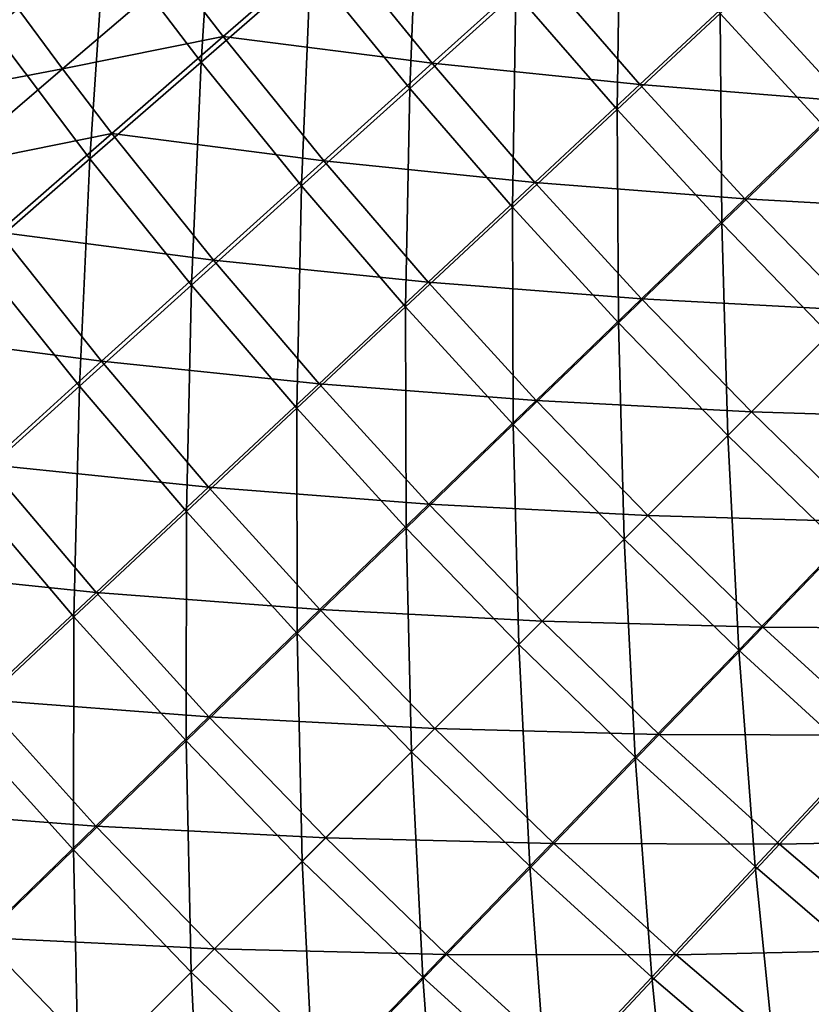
# Model space of a CAD drawing. Header units: metres. Extents: x 0 to 1400, y -1400 to 0.
# Tile 33 of 256: x 253 to 318, y -1121 to -1040. Entities that reach past the tile are written whole.
import ezdxf

# ---------------------------------------------------------------- set-up
doc = ezdxf.new("R2010")
doc.units = ezdxf.units.M

msp = doc.modelspace()

# ---------------------------------------------------------------- linework, layer by layer
at = {"layer": 'None'}
for points in [[(259.892365, -1032.871582, -365.562927), (250.570282, -1040.705811, -337.287292), (252.220245, -1022.162476, -365.576721)], [(267.891632, -1043.363403, -365.551544), (259.892365, -1032.871582, -365.562927), (269.05365, -1025.178833, -393.920074)], [(276.963593, -1035.472778, -393.908905), (267.891632, -1043.363403, -365.551544), (269.05365, -1025.178833, -393.920074)], [(285.181793, -1045.549927, -393.900146), (276.963593, -1035.472778, -393.908905), (285.874664, -1027.726807, -422.348267)], [(293.98938, -1037.621094, -422.340057), (285.181793, -1045.549927, -393.900146), (285.874664, -1027.726807, -422.348267)], [(302.386993, -1047.292358, -422.334106), (293.98938, -1037.621094, -422.340057), (302.63678, -1029.839355, -450.865204)], [(310.917694, -1039.34082, -450.860565), (302.386993, -1047.292358, -422.334106), (302.63678, -1029.839355, -450.865204)], [(319.456848, -1048.613525, -450.857635), (310.917694, -1039.34082, -450.860565), (319.257874, -1031.52063, -479.450409)], [(258.658752, -1051.401367, -337.275299), (250.570282, -1040.705811, -337.287292), (259.892365, -1032.871582, -365.562927)], [(267.891632, -1043.363403, -365.551544), (258.658752, -1051.401367, -337.275299), (259.892365, -1032.871582, -365.562927)], [(265.667816, -1035.986084, -364.364014), (269.716034, -1041.232056, -364.355621), (278.796387, -1033.333862, -392.744232)], [(269.716034, -1041.232056, -364.355621), (287.031372, -1043.457764, -392.732147), (278.796387, -1033.333862, -392.744232)], [(278.796387, -1033.333862, -392.744232), (287.031372, -1043.457764, -392.732147), (295.849213, -1035.521118, -421.204803)], [(276.213379, -1053.628662, -365.542603), (267.891632, -1043.363403, -365.551544), (276.963593, -1035.472778, -393.908905)], [(285.181793, -1045.549927, -393.900146), (276.213379, -1053.628662, -365.542603), (276.963593, -1035.472778, -393.908905)], [(287.031372, -1043.457764, -392.732147), (304.268951, -1045.233887, -421.197632), (295.849213, -1035.521118, -421.204803)], [(295.849213, -1035.521118, -421.204803), (304.268951, -1045.233887, -421.197632), (312.809357, -1037.279541, -449.746552)], [(252.373032, -1038.521362, -336.072998), (256.382233, -1043.928955, -336.062805), (265.667816, -1035.986084, -364.364014)], [(256.382233, -1043.928955, -336.062805), (269.716034, -1041.232056, -364.355621), (265.667816, -1035.986084, -364.364014)], [(304.268951, -1045.233887, -421.197632), (321.380524, -1046.594727, -449.743103), (312.809357, -1037.279541, -449.746552)], [(321.380524, -1046.594727, -449.743103), (329.650757, -1038.662842, -478.362), (312.809357, -1037.279541, -449.746552)], [(293.696442, -1055.395386, -393.893799), (285.181793, -1045.549927, -393.900146), (293.98938, -1037.621094, -422.340057)], [(302.386993, -1047.292358, -422.334106), (293.696442, -1055.395386, -393.893799), (293.98938, -1037.621094, -422.340057)], [(242.886642, -1046.503418, -307.861359), (256.382233, -1043.928955, -336.062805), (252.373032, -1038.521362, -336.072998)], [(311.054932, -1056.725952, -422.330383), (302.386993, -1047.292358, -422.334106), (310.917694, -1039.34082, -450.860565)], [(319.456848, -1048.613525, -450.857635), (311.054932, -1056.725952, -422.330383), (310.917694, -1039.34082, -450.860565)], [(258.658752, -1051.401367, -337.275299), (249.266464, -1059.588257, -309.084015), (250.570282, -1040.705811, -337.287292)], [(256.382233, -1043.928955, -336.062805), (260.47644, -1049.276367, -336.053619), (269.716034, -1041.232056, -364.355621)], [(260.47644, -1049.276367, -336.053619), (278.053284, -1051.54541, -364.341705), (269.716034, -1041.232056, -364.355621)], [(269.716034, -1041.232056, -364.355621), (278.053284, -1051.54541, -364.341705), (287.031372, -1043.457764, -392.732147)], [(242.886642, -1046.503418, -307.861359), (246.938278, -1052.017578, -307.850555), (256.382233, -1043.928955, -336.062805)], [(246.938278, -1052.017578, -307.850555), (260.47644, -1049.276367, -336.053619), (256.382233, -1043.928955, -336.062805)], [(267.083862, -1061.859131, -337.265869), (258.658752, -1051.401367, -337.275299), (267.891632, -1043.363403, -365.551544)], [(276.213379, -1053.628662, -365.542603), (267.083862, -1061.859131, -337.265869), (267.891632, -1043.363403, -365.551544)], [(278.053284, -1051.54541, -364.341705), (295.566772, -1053.344849, -392.723419), (287.031372, -1043.457764, -392.732147)], [(287.031372, -1043.457764, -392.732147), (295.566772, -1053.344849, -392.723419), (304.268951, -1045.233887, -421.197632)], [(284.845154, -1063.651855, -365.536133), (276.213379, -1053.628662, -365.542603), (285.181793, -1045.549927, -393.900146)], [(293.696442, -1055.395386, -393.893799), (284.845154, -1063.651855, -365.536133), (285.181793, -1045.549927, -393.900146)], [(295.566772, -1053.344849, -392.723419), (312.968994, -1054.710449, -421.193298), (304.268951, -1045.233887, -421.197632)], [(312.968994, -1054.710449, -421.193298), (321.380524, -1046.594727, -449.743103), (304.268951, -1045.233887, -421.197632)], [(302.493927, -1064.993042, -393.889832), (293.696442, -1055.395386, -393.893799), (302.386993, -1047.292358, -422.334106)], [(311.054932, -1056.725952, -422.330383), (302.493927, -1064.993042, -393.889832), (302.386993, -1047.292358, -422.334106)], [(330.212799, -1055.674438, -449.743256), (321.380524, -1046.594727, -449.743103), (312.968994, -1054.710449, -421.193298)], [(319.972992, -1065.914307, -422.303955), (311.054932, -1056.725952, -422.330383), (319.456848, -1048.613525, -450.857635)], [(246.938278, -1052.017578, -307.850555), (251.078583, -1057.468628, -307.84079), (260.47644, -1049.276367, -336.053619)], [(251.078583, -1057.468628, -307.84079), (268.916443, -1059.784058, -336.038391), (260.47644, -1049.276367, -336.053619)], [(260.47644, -1049.276367, -336.053619), (268.916443, -1059.784058, -336.038391), (278.053284, -1051.54541, -364.341705)], [(257.7948, -1070.242065, -309.073914), (249.266464, -1059.588257, -309.084015), (258.658752, -1051.401367, -337.275299)], [(267.083862, -1061.859131, -337.265869), (257.7948, -1070.242065, -309.073914), (258.658752, -1051.401367, -337.275299)], [(268.916443, -1059.784058, -336.038391), (286.704956, -1061.611328, -364.331665), (278.053284, -1051.54541, -364.341705)], [(278.053284, -1051.54541, -364.341705), (286.704956, -1061.611328, -364.331665), (295.566772, -1053.344849, -392.723419)], [(275.832794, -1072.063477, -337.259064), (267.083862, -1061.859131, -337.265869), (276.213379, -1053.628662, -365.542603)], [(284.845154, -1063.651855, -365.536133), (275.832794, -1072.063477, -337.259064), (276.213379, -1053.628662, -365.542603)], [(286.704956, -1061.611328, -364.331665), (304.396179, -1062.986206, -392.718109), (295.566772, -1053.344849, -392.723419)], [(304.396179, -1062.986206, -392.718109), (312.968994, -1054.710449, -421.193298), (295.566772, -1053.344849, -392.723419)], [(293.772766, -1073.416382, -365.532104), (284.845154, -1063.651855, -365.536133), (293.696442, -1055.395386, -393.893799)], [(302.493927, -1064.993042, -393.889832), (293.772766, -1073.416382, -365.532104), (293.696442, -1055.395386, -393.893799)], [(321.943695, -1063.943604, -421.192963), (312.968994, -1054.710449, -421.193298), (304.396179, -1062.986206, -392.718109)], [(321.943695, -1063.943604, -421.192963), (330.212799, -1055.674438, -449.743256), (312.968994, -1054.710449, -421.193298)], [(311.548737, -1074.338623, -393.849976), (302.493927, -1064.993042, -393.889832), (311.054932, -1056.725952, -422.330383)], [(319.972992, -1065.914307, -422.303955), (311.548737, -1074.338623, -393.849976), (311.054932, -1056.725952, -422.330383)], [(251.078583, -1057.468628, -307.84079), (241.523666, -1065.810547, -279.720123), (259.621704, -1068.174561, -307.824585)], [(251.078583, -1057.468628, -307.84079), (259.621704, -1068.174561, -307.824585), (268.916443, -1059.784058, -336.038391)], [(257.7948, -1070.242065, -309.073914), (248.348099, -1078.77771, -280.971985), (249.266464, -1059.588257, -309.084015)], [(259.621704, -1068.174561, -307.824585), (277.684906, -1070.032471, -336.027374), (268.916443, -1059.784058, -336.038391)], [(268.916443, -1059.784058, -336.038391), (277.684906, -1070.032471, -336.027374), (286.704956, -1061.611328, -364.331665)], [(266.660797, -1080.630005, -309.06662), (257.7948, -1070.242065, -309.073914), (267.083862, -1061.859131, -337.265869)], [(275.832794, -1072.063477, -337.259064), (266.660797, -1080.630005, -309.06662), (267.083862, -1061.859131, -337.265869)], [(277.684906, -1070.032471, -336.027374), (295.664185, -1071.420044, -364.325562), (286.704956, -1061.611328, -364.331665)], [(295.664185, -1071.420044, -364.325562), (304.396179, -1062.986206, -392.718109), (286.704956, -1061.611328, -364.331665)], [(313.513519, -1072.373779, -392.717346), (304.396179, -1062.986206, -392.718109), (295.664185, -1071.420044, -364.325562)], [(313.513519, -1072.373779, -392.717346), (321.943695, -1063.943604, -421.192963), (304.396179, -1062.986206, -392.718109)], [(284.8909, -1081.997314, -337.254852), (275.832794, -1072.063477, -337.259064), (284.845154, -1063.651855, -365.536133)], [(293.772766, -1073.416382, -365.532104), (284.8909, -1081.997314, -337.254852), (284.845154, -1063.651855, -365.536133)], [(321.943695, -1063.943604, -421.192963), (313.513519, -1072.373779, -392.717346), (331.177032, -1072.918091, -421.194397)], [(302.966919, -1082.92041, -365.48349), (293.772766, -1073.416382, -365.532104), (302.493927, -1064.993042, -393.889832)], [(311.548737, -1074.338623, -393.849976), (302.966919, -1082.92041, -365.48349), (302.493927, -1064.993042, -393.889832)], [(241.523666, -1065.810547, -279.720123), (250.170135, -1076.717651, -279.703308), (259.621704, -1068.174561, -307.824585)], [(311.548737, -1074.338623, -393.849976), (319.972992, -1065.914307, -422.303955), (320.89389, -1083.393677, -393.88974)], [(250.170135, -1076.717651, -279.703308), (268.507355, -1078.608276, -307.812897), (259.621704, -1068.174561, -307.824585)], [(259.621704, -1068.174561, -307.824585), (268.507355, -1078.608276, -307.812897), (277.684906, -1070.032471, -336.027374)], [(268.507355, -1078.608276, -307.812897), (286.774323, -1080.010742, -336.020691), (277.684906, -1070.032471, -336.027374)], [(286.774323, -1080.010742, -336.020691), (295.664185, -1071.420044, -364.325562), (277.684906, -1070.032471, -336.027374)], [(257.331177, -1089.35083, -280.964233), (248.348099, -1078.77771, -280.971985), (257.7948, -1070.242065, -309.073914)], [(266.660797, -1080.630005, -309.06662), (257.331177, -1089.35083, -280.964233), (257.7948, -1070.242065, -309.073914)], [(304.924316, -1080.963013, -364.324371), (295.664185, -1071.420044, -364.325562), (286.774323, -1080.010742, -336.020691)], [(304.924316, -1080.963013, -364.324371), (313.513519, -1072.373779, -392.717346), (295.664185, -1071.420044, -364.325562)], [(275.849701, -1090.735107, -309.062073), (266.660797, -1080.630005, -309.06662), (275.832794, -1072.063477, -337.259064)], [(284.8909, -1081.997314, -337.254852), (275.849701, -1090.735107, -309.062073), (275.832794, -1072.063477, -337.259064)], [(313.513519, -1072.373779, -392.717346), (304.924316, -1080.963013, -364.324371), (322.901306, -1081.490967, -392.719086)], [(313.513519, -1072.373779, -392.717346), (322.901306, -1081.490967, -392.719086), (331.177032, -1072.918091, -421.194397)], [(294.227417, -1091.659912, -337.204346), (284.8909, -1081.997314, -337.254852), (293.772766, -1073.416382, -365.532104)], [(302.966919, -1082.92041, -365.48349), (294.227417, -1091.659912, -337.204346), (293.772766, -1073.416382, -365.532104)], [(302.966919, -1082.92041, -365.48349), (311.548737, -1074.338623, -393.849976), (312.47052, -1092.114868, -365.531952)], [(311.548737, -1074.338623, -393.849976), (320.89389, -1083.393677, -393.88974), (312.47052, -1092.114868, -365.531952)], [(240.562988, -1085.413574, -251.67804), (259.173187, -1087.338745, -279.691132), (250.170135, -1076.717651, -279.703308)], [(250.170135, -1076.717651, -279.703308), (259.173187, -1087.338745, -279.691132), (268.507355, -1078.608276, -307.812897)], [(257.331177, -1089.35083, -280.964233), (247.845795, -1098.225586, -252.957367), (248.348099, -1078.77771, -280.971985)], [(259.173187, -1087.338745, -279.691132), (277.727234, -1088.758057, -307.805786), (268.507355, -1078.608276, -307.812897)], [(277.727234, -1088.758057, -307.805786), (286.774323, -1080.010742, -336.020691), (268.507355, -1078.608276, -307.812897)], [(266.651031, -1099.62854, -280.959412), (257.331177, -1089.35083, -280.964233), (266.660797, -1080.630005, -309.06662)], [(275.849701, -1090.735107, -309.062073), (266.651031, -1099.62854, -280.959412), (266.660797, -1080.630005, -309.06662)], [(296.177399, -1089.709961, -336.019165), (286.774323, -1080.010742, -336.020691), (277.727234, -1088.758057, -307.805786)], [(296.177399, -1089.709961, -336.019165), (304.924316, -1080.963013, -364.324371), (286.774323, -1080.010742, -336.020691)], [(304.924316, -1080.963013, -364.324371), (296.177399, -1089.709961, -336.019165), (314.467438, -1090.2229, -364.326385)], [(304.924316, -1080.963013, -364.324371), (314.467438, -1090.2229, -364.326385), (322.901306, -1081.490967, -392.719086)], [(322.901306, -1081.490967, -392.719086), (314.467438, -1090.2229, -364.326385), (332.542358, -1090.320557, -392.724304)], [(285.330231, -1100.557129, -309.012604), (275.849701, -1090.735107, -309.062073), (284.8909, -1081.997314, -337.254852)], [(294.227417, -1091.659912, -337.204346), (285.330231, -1100.557129, -309.012604), (284.8909, -1081.997314, -337.254852)], [(294.227417, -1091.659912, -337.204346), (302.966919, -1082.92041, -365.48349), (303.889618, -1100.996826, -337.254639)], [(302.966919, -1082.92041, -365.48349), (312.47052, -1092.114868, -365.531952), (303.889618, -1100.996826, -337.254639)], [(312.47052, -1092.114868, -365.531952), (320.89389, -1083.393677, -393.88974), (322.234772, -1101.042847, -365.535919)], [(240.562988, -1085.413574, -251.67804), (249.683578, -1096.223389, -251.665665), (259.173187, -1087.338745, -279.691132)], [(249.683578, -1096.223389, -251.665665), (268.523743, -1097.661255, -279.683716), (259.173187, -1087.338745, -279.691132)], [(268.523743, -1097.661255, -279.683716), (277.727234, -1088.758057, -307.805786), (259.173187, -1087.338745, -279.691132)], [(287.273346, -1098.613892, -307.803986), (277.727234, -1088.758057, -307.805786), (268.523743, -1097.661255, -279.683716)], [(287.273346, -1098.613892, -307.803986), (296.177399, -1089.709961, -336.019165), (277.727234, -1088.758057, -307.805786)], [(257.296722, -1108.676636, -252.952393), (247.845795, -1098.225586, -252.957367), (257.331177, -1089.35083, -280.964233)], [(266.651031, -1099.62854, -280.959412), (257.296722, -1108.676636, -252.952393), (257.331177, -1089.35083, -280.964233)], [(296.177399, -1089.709961, -336.019165), (287.273346, -1098.613892, -307.803986), (305.876617, -1099.112915, -336.021362)], [(296.177399, -1089.709961, -336.019165), (305.876617, -1099.112915, -336.021362), (314.467438, -1090.2229, -364.326385)], [(314.467438, -1090.2229, -364.326385), (305.876617, -1099.112915, -336.021362), (324.27594, -1099.182495, -364.332428)], [(314.467438, -1090.2229, -364.326385), (324.27594, -1099.182495, -364.332428), (332.542358, -1090.320557, -392.724304)], [(276.276367, -1109.610962, -280.911682), (266.651031, -1099.62854, -280.959412), (275.849701, -1090.735107, -309.062073)], [(285.330231, -1100.557129, -309.012604), (276.276367, -1109.610962, -280.911682), (275.849701, -1090.735107, -309.062073)], [(285.330231, -1100.557129, -309.012604), (294.227417, -1091.659912, -337.204346), (295.151855, -1110.037964, -309.061829)], [(294.227417, -1091.659912, -337.204346), (303.889618, -1100.996826, -337.254639), (295.151855, -1110.037964, -309.061829)], [(303.889618, -1100.996826, -337.254639), (312.47052, -1092.114868, -365.531952), (313.823212, -1110.055176, -337.25882)], [(312.47052, -1092.114868, -365.531952), (322.234772, -1101.042847, -365.535919), (313.823212, -1110.055176, -337.25882)], [(240.039856, -1105.261719, -223.74028), (259.164948, -1106.71936, -251.658142), (249.683578, -1096.223389, -251.665665)], [(259.164948, -1106.71936, -251.658142), (268.523743, -1097.661255, -279.683716), (249.683578, -1096.223389, -251.665665)], [(278.212982, -1107.674316, -279.681702), (268.523743, -1097.661255, -279.683716), (259.164948, -1106.71936, -251.658142)], [(278.212982, -1107.674316, -279.681702), (287.273346, -1098.613892, -307.803986), (268.523743, -1097.661255, -279.683716)], [(257.296722, -1108.676636, -252.952393), (247.788544, -1117.878418, -225.046234), (247.845795, -1098.225586, -252.957367)], [(287.273346, -1098.613892, -307.803986), (278.212982, -1107.674316, -279.681702), (297.129303, -1108.160034, -307.806335)], [(287.273346, -1098.613892, -307.803986), (297.129303, -1108.160034, -307.806335), (305.876617, -1099.112915, -336.021362)], [(305.876617, -1099.112915, -336.021362), (297.129303, -1108.160034, -307.806335), (315.854767, -1108.202515, -336.028015)], [(305.876617, -1099.112915, -336.021362), (315.854767, -1108.202515, -336.028015), (324.27594, -1099.182495, -364.332428)], [(324.27594, -1099.182495, -364.332428), (315.854767, -1108.202515, -336.028015), (334.341522, -1107.834595, -364.342438)], [(267.067596, -1118.819702, -252.906998), (257.296722, -1108.676636, -252.952393), (266.651031, -1099.62854, -280.959412)], [(276.276367, -1109.610962, -280.911682), (267.067596, -1118.819702, -252.906998), (266.651031, -1099.62854, -280.959412)], [(276.276367, -1109.610962, -280.911682), (285.330231, -1100.557129, -309.012604), (286.258362, -1119.236694, -280.959106)], [(285.330231, -1100.557129, -309.012604), (295.151855, -1110.037964, -309.061829), (286.258362, -1119.236694, -280.959106)], [(295.151855, -1110.037964, -309.061829), (303.889618, -1100.996826, -337.254639), (305.256714, -1119.227173, -309.066315)], [(303.889618, -1100.996826, -337.254639), (313.823212, -1110.055176, -337.25882), (305.256714, -1119.227173, -309.066315)], [(313.823212, -1110.055176, -337.25882), (322.234772, -1101.042847, -365.535919), (324.027313, -1118.804443, -337.265564)], [(249.652023, -1115.931396, -223.732788), (259.164948, -1106.71936, -251.658142), (240.039856, -1105.261719, -223.74028)], [(268.997406, -1116.889893, -251.65596), (259.164948, -1106.71936, -251.658142), (249.652023, -1115.931396, -223.732788)], [(268.997406, -1116.889893, -251.65596), (278.212982, -1107.674316, -279.681702), (259.164948, -1106.71936, -251.658142)], [(278.212982, -1107.674316, -279.681702), (268.997406, -1116.889893, -251.65596), (288.226105, -1117.363525, -279.684174)], [(278.212982, -1107.674316, -279.681702), (288.226105, -1117.363525, -279.684174), (297.129303, -1108.160034, -307.806335)], [(297.129303, -1108.160034, -307.806335), (288.226105, -1117.363525, -279.684174), (307.278839, -1117.380249, -307.813416)], [(297.129303, -1108.160034, -307.806335), (307.278839, -1117.380249, -307.813416), (315.854767, -1108.202515, -336.028015)], [(315.854767, -1108.202515, -336.028015), (307.278839, -1117.380249, -307.813416), (326.102814, -1116.971436, -336.038971)], [(315.854767, -1108.202515, -336.028015), (326.102814, -1116.971436, -336.038971), (334.341522, -1107.834595, -364.342438)], [(257.705719, -1128.181519, -225.004059), (247.788544, -1117.878418, -225.046234), (257.296722, -1108.676636, -252.952393)], [(267.067596, -1118.819702, -252.906998), (257.705719, -1128.181519, -225.004059), (257.296722, -1108.676636, -252.952393)], [(267.067596, -1118.819702, -252.906998), (276.276367, -1109.610962, -280.911682), (277.210236, -1128.591064, -252.952087)], [(276.276367, -1109.610962, -280.911682), (286.258362, -1119.236694, -280.959106), (277.210236, -1128.591064, -252.952087)], [(286.258362, -1119.236694, -280.959106), (295.151855, -1110.037964, -309.061829), (296.535828, -1128.556885, -280.963898)], [(295.151855, -1110.037964, -309.061829), (305.256714, -1119.227173, -309.066315), (296.535828, -1128.556885, -280.963898)], [(305.256714, -1119.227173, -309.066315), (313.823212, -1110.055176, -337.25882), (315.644348, -1128.093506, -309.073578)], [(313.823212, -1110.055176, -337.25882), (324.027313, -1118.804443, -337.265564), (315.644348, -1128.093506, -309.073578)], [(259.627716, -1126.259521, -223.730545), (249.652023, -1115.931396, -223.732788), (239.986359, -1125.296265, -195.911667)], [(259.627716, -1126.259521, -223.730545), (268.997406, -1116.889893, -251.65596), (249.652023, -1115.931396, -223.732788)], [(268.997406, -1116.889893, -251.65596), (259.627716, -1126.259521, -223.730545), (279.167969, -1126.722412, -251.658463)], [(268.997406, -1116.889893, -251.65596), (279.167969, -1126.722412, -251.658463), (288.226105, -1117.363525, -279.684174)], [(288.226105, -1117.363525, -279.684174), (279.167969, -1126.722412, -251.658463), (298.54834, -1126.714478, -279.691528)], [(288.226105, -1117.363525, -279.684174), (298.54834, -1126.714478, -279.691528), (307.278839, -1117.380249, -307.813416)], [(307.278839, -1117.380249, -307.813416), (298.54834, -1126.714478, -279.691528), (317.71228, -1126.266235, -307.825073)], [(307.278839, -1117.380249, -307.813416), (317.71228, -1126.266235, -307.825073), (326.102814, -1116.971436, -336.038971)], [(326.102814, -1116.971436, -336.038971), (317.71228, -1126.266235, -307.825073), (336.610229, -1125.411865, -336.054169)], [(257.705719, -1128.181519, -225.004059), (248.192444, -1137.694824, -197.208359), (247.788544, -1117.878418, -225.046234)], [(257.705719, -1128.181519, -225.004059), (267.067596, -1118.819702, -252.906998), (268.008545, -1138.099243, -225.045929)], [(267.067596, -1118.819702, -252.906998), (277.210236, -1128.591064, -252.952087), (268.008545, -1138.099243, -225.045929)], [(315.644348, -1128.093506, -309.073578), (324.027313, -1118.804443, -337.265564), (326.297974, -1136.622192, -309.083649)], [(277.210236, -1128.591064, -252.952087), (286.258362, -1119.236694, -280.959106), (287.661102, -1138.042236, -252.957031)], [(286.258362, -1119.236694, -280.959106), (296.535828, -1128.556885, -280.963898), (287.661102, -1138.042236, -252.957031)], [(296.535828, -1128.556885, -280.963898), (305.256714, -1119.227173, -309.066315), (307.108765, -1137.540283, -280.971649)], [(305.256714, -1119.227173, -309.066315), (315.644348, -1128.093506, -309.073578), (307.108765, -1137.540283, -280.971649)]]:
    msp.add_3dface(points, dxfattribs=at)
at = {"layer": 'None0'}
for points in [[(816.776855, -1069.074585, -541.977783), (444.878021, -704.354675, -541.977783), (229.878082, -482.175842, -541.977783)], [(816.776855, -1069.074585, -541.977783), (229.878082, -482.175842, -541.977783), (816.776855, -1069.074585, -521.977783)], [(229.878082, -482.175842, -541.977783), (229.878082, -482.175842, -521.977783), (816.776855, -1069.074585, -521.977783)], [(229.878082, -482.175842, -521.977783), (444.878021, -704.354675, -521.977783), (816.776855, -1069.074585, -521.977783)], [(439.14267, -712.545654, -541.977783), (802.634766, -1083.216797, -541.977783), (215.735947, -496.317963, -541.977783)], [(215.735947, -496.317963, -521.977783), (215.735947, -496.317963, -541.977783), (802.634766, -1083.216797, -521.977783)], [(215.735947, -496.317963, -541.977783), (802.634766, -1083.216797, -541.977783), (802.634766, -1083.216797, -521.977783)], [(215.735947, -496.317963, -521.977783), (802.634766, -1083.216797, -521.977783), (439.14267, -712.545654, -521.977783)]]:
    msp.add_3dface(points, dxfattribs=at)

doc.saveas('drawing.dxf')
